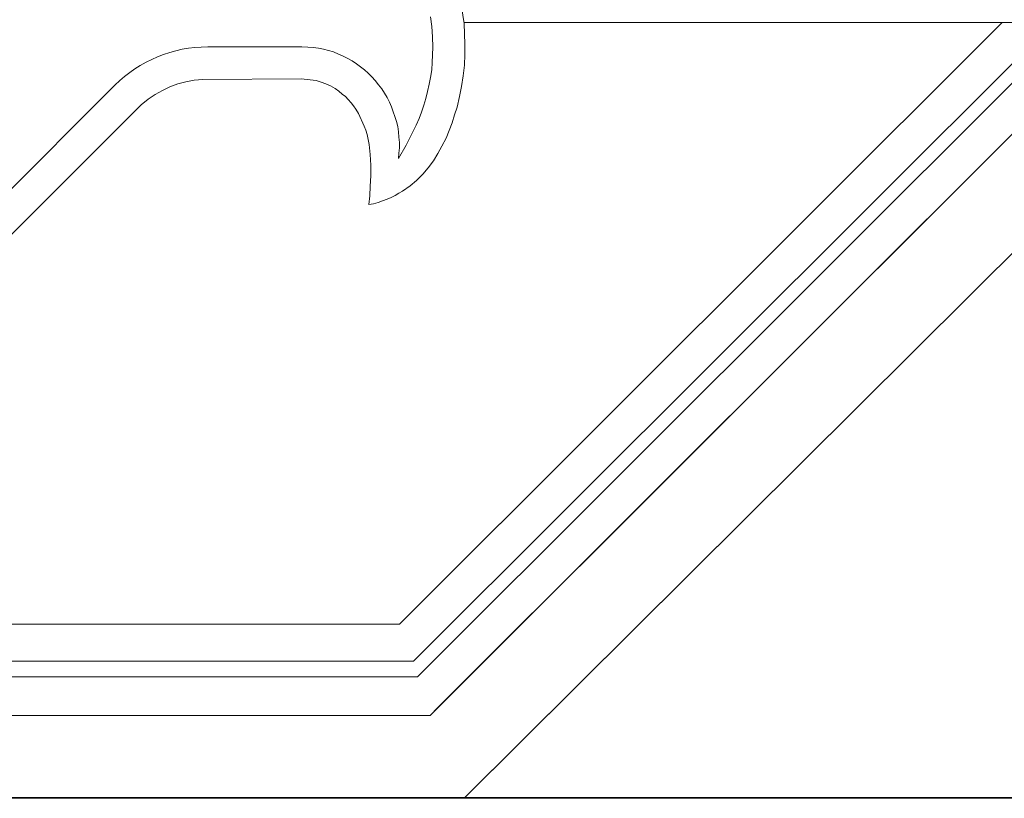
# Model space of a CAD drawing. Extents: x 64716 to 7565828, y -160732 to 5881792.
# Tile 135 of 160: x 292032 to 292921, y -44374 to -43670. Entities that reach past the tile are written whole.
import ezdxf

# ---------------------------------------------------------------- set-up
doc = ezdxf.new("R2010")
doc.units = 0
doc.header["$MEASUREMENT"] = 0
doc.layers.add('linii', color=7, linetype='Continuous', lineweight=15)

msp = doc.modelspace()

# ---------------------------------------------------------------- linework, layer by layer
at = {"layer": 'linii'}
for p, q in [((292429.58, -43653.05, 0), (292432.9, -43673.73, 0)), ((292429.58, -43653.05, 0), (292432.9, -43673.73, 0)), ((292429.58, -43653.05, 0), (292432.9, -43673.73, 0)), ((292429.58, -43653.05, 0), (292432.9, -43673.73, 0)), ((292402.61, -43667.82, 0), (292403.72, -43676.69, 0)), ((292402.61, -43667.82, 0), (292403.72, -43676.69, 0)), ((292402.61, -43667.82, 0), (292403.72, -43676.69, 0)), ((292402.61, -43667.82, 0), (292403.72, -43676.69, 0)), ((292918.65, -43673, 0), (292374.66, -44216.25, 0)), ((292918.65, -43673, 0), (292374.87, -44216.04, 0)), ((292964.78, -43673, 0), (292387.28, -44249.71, 0)), ((292964.78, -43673, 0), (292387.28, -44249.71, 0)), ((292390.9, -44264, 0), (292982.25, -43673, 0)), ((292390.9, -44264, 0), (292982.25, -43673, 0)), ((292402.22, -44298.77, 0), (293028.36, -43673, 0)), ((292403.72, -43676.69, 0), (292404.46, -43685.92, 0)), ((292403.72, -43676.69, 0), (292404.46, -43685.92, 0)), ((292403.72, -43676.69, 0), (292404.46, -43685.92, 0)), ((292403.72, -43676.69, 0), (292404.46, -43685.92, 0)), ((292405.94, -44295.05, 0), (293028.36, -43673, 0)), ((292405.94, -44295.05, 0), (293028.36, -43673, 0)), ((292405.94, -44295.05, 0), (293028.36, -43673, 0)), ((293283.19, -43673), (292432.78, -43673, 0)), ((292432.79, -43673.01, 0), (294202, -43673)), ((292432.9, -43673.73, 0), (292433.27, -43683.34, 0)), ((292432.9, -43673.73, 0), (292433.27, -43683.34, 0)), ((292432.9, -43673.73, 0), (292433.27, -43683.34, 0)), ((292432.9, -43673.73, 0), (292433.27, -43683.34, 0)), ((293136.13, -43673.82, 0), (292433.02, -44373.61, 0)), ((293136.13, -43673.82, 0), (292433.64, -44373, 0)), ((293136.13, -43673.82, 0), (292433.64, -44373, 0)), ((293136.13, -43673.82, 0), (292433.64, -44373, 0)), ((292404.46, -43685.92, 0), (292404.83, -43695.16, 0)), ((292404.46, -43685.92, 0), (292404.83, -43695.16, 0)), ((292404.46, -43685.92, 0), (292404.83, -43695.16, 0)), ((292404.46, -43685.92, 0), (292404.83, -43695.16, 0)), ((292433.27, -43683.34, 0), (292433.64, -43692.57, 0)), ((292433.27, -43683.34, 0), (292433.64, -43692.57, 0)), ((292433.27, -43683.34, 0), (292433.64, -43692.57, 0)), ((292433.27, -43683.34, 0), (292433.64, -43692.57, 0)), ((292172.85, -43698.48, 0), (292167.31, -43699.96, 0)), ((292172.85, -43698.48, 0), (292167.31, -43699.96, 0)), ((292172.85, -43698.48, 0), (292167.31, -43699.96, 0)), ((292172.85, -43698.48, 0), (292167.31, -43699.96, 0)), ((292178.39, -43697.01, 0), (292172.85, -43698.48, 0)), ((292178.39, -43697.01, 0), (292172.85, -43698.48, 0)), ((292178.39, -43697.01, 0), (292172.85, -43698.48, 0)), ((292178.39, -43697.01, 0), (292172.85, -43698.48, 0)), ((292184.3, -43696.27, 0), (292178.39, -43697.01, 0)), ((292184.3, -43696.27, 0), (292178.39, -43697.01, 0)), ((292184.3, -43696.27, 0), (292178.39, -43697.01, 0)), ((292184.3, -43696.27, 0), (292178.39, -43697.01, 0)), ((292189.84, -43695.53, 0), (292184.3, -43696.27, 0)), ((292189.84, -43695.53, 0), (292184.3, -43696.27, 0)), ((292189.84, -43695.53, 0), (292184.3, -43696.27, 0)), ((292189.84, -43695.53, 0), (292184.3, -43696.27, 0)), ((292195.75, -43695.16, 0), (292189.84, -43695.53, 0)), ((292195.75, -43695.16, 0), (292189.84, -43695.53, 0)), ((292195.75, -43695.16, 0), (292189.84, -43695.53, 0)), ((292195.75, -43695.16, 0), (292189.84, -43695.53, 0)), ((292201.66, -43694.79, 0), (292195.75, -43695.16, 0)), ((292201.66, -43694.79, 0), (292195.75, -43695.16, 0)), ((292201.66, -43694.79, 0), (292195.75, -43695.16, 0)), ((292201.66, -43694.79, 0), (292195.75, -43695.16, 0)), ((292213.85, -43694.79, 0), (292201.66, -43694.79, 0)), ((292213.85, -43694.79, 0), (292201.66, -43694.79, 0)), ((292213.85, -43694.79, 0), (292201.66, -43694.79, 0)), ((292213.85, -43694.79, 0), (292201.66, -43694.79, 0)), ((292227.52, -43694.79, 0), (292213.85, -43694.79, 0)), ((292227.52, -43694.79, 0), (292213.85, -43694.79, 0)), ((292227.52, -43694.79, 0), (292213.85, -43694.79, 0)), ((292227.52, -43694.79, 0), (292213.85, -43694.79, 0)), ((292241.56, -43694.79, 0), (292227.52, -43694.79, 0)), ((292241.56, -43694.79, 0), (292227.52, -43694.79, 0)), ((292241.56, -43694.79, 0), (292227.52, -43694.79, 0)), ((292241.56, -43694.79, 0), (292227.52, -43694.79, 0)), ((292255.59, -43694.79, 0), (292241.56, -43694.79, 0)), ((292255.59, -43694.79, 0), (292241.56, -43694.79, 0)), ((292255.59, -43694.79, 0), (292241.56, -43694.79, 0)), ((292255.59, -43694.79, 0), (292241.56, -43694.79, 0)), ((292267.78, -43694.79, 0), (292255.59, -43694.79, 0)), ((292267.78, -43694.79, 0), (292255.59, -43694.79, 0)), ((292267.78, -43694.79, 0), (292255.59, -43694.79, 0)), ((292267.78, -43694.79, 0), (292255.59, -43694.79, 0)), ((292277.76, -43694.79, 0), (292267.78, -43694.79, 0)), ((292277.76, -43694.79, 0), (292267.78, -43694.79, 0)), ((292277.76, -43694.79, 0), (292267.78, -43694.79, 0)), ((292277.76, -43694.79, 0), (292267.78, -43694.79, 0)), ((292284.41, -43694.79, 0), (292277.76, -43694.79, 0)), ((292284.41, -43694.79, 0), (292277.76, -43694.79, 0)), ((292284.41, -43694.79, 0), (292277.76, -43694.79, 0)), ((292284.41, -43694.79, 0), (292277.76, -43694.79, 0)), ((292286.62, -43694.79, 0), (292284.41, -43694.79, 0)), ((292286.62, -43694.79, 0), (292284.41, -43694.79, 0)), ((292286.62, -43694.79, 0), (292284.41, -43694.79, 0)), ((292286.62, -43694.79, 0), (292284.41, -43694.79, 0)), ((292291.79, -43695.16, 0), (292286.62, -43694.79, 0)), ((292291.79, -43695.16, 0), (292286.62, -43694.79, 0)), ((292291.79, -43695.16, 0), (292286.62, -43694.79, 0)), ((292291.79, -43695.16, 0), (292286.62, -43694.79, 0)), ((292296.6, -43695.53, 0), (292291.79, -43695.16, 0)), ((292296.6, -43695.53, 0), (292291.79, -43695.16, 0)), ((292296.6, -43695.53, 0), (292291.79, -43695.16, 0)), ((292296.6, -43695.53, 0), (292291.79, -43695.16, 0)), ((292301.4, -43696.27, 0), (292296.6, -43695.53, 0)), ((292301.4, -43696.27, 0), (292296.6, -43695.53, 0)), ((292301.4, -43696.27, 0), (292296.6, -43695.53, 0)), ((292301.4, -43696.27, 0), (292296.6, -43695.53, 0)), ((292306.2, -43697.01, 0), (292301.4, -43696.27, 0)), ((292306.2, -43697.01, 0), (292301.4, -43696.27, 0)), ((292306.2, -43697.01, 0), (292301.4, -43696.27, 0)), ((292306.2, -43697.01, 0), (292301.4, -43696.27, 0)), ((292310.63, -43698.11, 0), (292306.2, -43697.01, 0)), ((292310.63, -43698.11, 0), (292306.2, -43697.01, 0)), ((292310.63, -43698.11, 0), (292306.2, -43697.01, 0)), ((292310.63, -43698.11, 0), (292306.2, -43697.01, 0)), ((292315.07, -43699.59, 0), (292310.63, -43698.11, 0)), ((292315.07, -43699.59, 0), (292310.63, -43698.11, 0)), ((292315.07, -43699.59, 0), (292310.63, -43698.11, 0)), ((292315.07, -43699.59, 0), (292310.63, -43698.11, 0)), ((292404.83, -43695.16, 0), (292404.46, -43702.18, 0)), ((292404.83, -43695.16, 0), (292404.46, -43702.18, 0)), ((292404.83, -43695.16, 0), (292404.46, -43702.18, 0)), ((292404.83, -43695.16, 0), (292404.46, -43702.18, 0)), ((292433.64, -43692.57, 0), (292433.64, -43701.81, 0)), ((292433.64, -43692.57, 0), (292433.64, -43701.81, 0)), ((292433.64, -43692.57, 0), (292433.64, -43701.81, 0)), ((292433.64, -43692.57, 0), (292433.64, -43701.81, 0)), ((292151.06, -43706.24, 0), (292145.88, -43708.83, 0)), ((292151.06, -43706.24, 0), (292145.88, -43708.83, 0)), ((292151.06, -43706.24, 0), (292145.88, -43708.83, 0)), ((292151.06, -43706.24, 0), (292145.88, -43708.83, 0)), ((292156.23, -43704.02, 0), (292151.06, -43706.24, 0)), ((292156.23, -43704.02, 0), (292151.06, -43706.24, 0)), ((292156.23, -43704.02, 0), (292151.06, -43706.24, 0)), ((292156.23, -43704.02, 0), (292151.06, -43706.24, 0)), ((292161.77, -43701.81, 0), (292156.23, -43704.02, 0)), ((292161.77, -43701.81, 0), (292156.23, -43704.02, 0)), ((292161.77, -43701.81, 0), (292156.23, -43704.02, 0)), ((292161.77, -43701.81, 0), (292156.23, -43704.02, 0)), ((292167.31, -43699.96, 0), (292161.77, -43701.81, 0)), ((292167.31, -43699.96, 0), (292161.77, -43701.81, 0)), ((292167.31, -43699.96, 0), (292161.77, -43701.81, 0)), ((292167.31, -43699.96, 0), (292161.77, -43701.81, 0)), ((292319.5, -43701.44, 0), (292315.07, -43699.59, 0)), ((292319.5, -43701.44, 0), (292315.07, -43699.59, 0)), ((292319.5, -43701.44, 0), (292315.07, -43699.59, 0)), ((292319.5, -43701.44, 0), (292315.07, -43699.59, 0)), ((292323.93, -43703.29, 0), (292319.5, -43701.44, 0)), ((292323.93, -43703.29, 0), (292319.5, -43701.44, 0)), ((292323.93, -43703.29, 0), (292319.5, -43701.44, 0)), ((292323.93, -43703.29, 0), (292319.5, -43701.44, 0)), ((292327.99, -43705.5, 0), (292323.93, -43703.29, 0)), ((292327.99, -43705.5, 0), (292323.93, -43703.29, 0)), ((292327.99, -43705.5, 0), (292323.93, -43703.29, 0)), ((292327.99, -43705.5, 0), (292323.93, -43703.29, 0)), ((292332.06, -43707.72, 0), (292327.99, -43705.5, 0)), ((292332.06, -43707.72, 0), (292327.99, -43705.5, 0)), ((292332.06, -43707.72, 0), (292327.99, -43705.5, 0)), ((292332.06, -43707.72, 0), (292327.99, -43705.5, 0)), ((292335.75, -43710.3, 0), (292332.06, -43707.72, 0)), ((292335.75, -43710.3, 0), (292332.06, -43707.72, 0)), ((292335.75, -43710.3, 0), (292332.06, -43707.72, 0)), ((292335.75, -43710.3, 0), (292332.06, -43707.72, 0)), ((292404.46, -43702.18, 0), (292404.09, -43709.2, 0)), ((292404.46, -43702.18, 0), (292404.09, -43709.2, 0)), ((292404.46, -43702.18, 0), (292404.09, -43709.2, 0)), ((292404.46, -43702.18, 0), (292404.09, -43709.2, 0)), ((292433.64, -43701.81, 0), (292433.27, -43711.41, 0)), ((292433.64, -43701.81, 0), (292433.27, -43711.41, 0)), ((292433.64, -43701.81, 0), (292433.27, -43711.41, 0)), ((292433.64, -43701.81, 0), (292433.27, -43711.41, 0)), ((292135.91, -43714.74, 0), (292131.11, -43718.06, 0)), ((292135.91, -43714.74, 0), (292131.11, -43718.06, 0)), ((292135.91, -43714.74, 0), (292131.11, -43718.06, 0)), ((292135.91, -43714.74, 0), (292131.11, -43718.06, 0)), ((292140.71, -43711.78, 0), (292135.91, -43714.74, 0)), ((292140.71, -43711.78, 0), (292135.91, -43714.74, 0)), ((292140.71, -43711.78, 0), (292135.91, -43714.74, 0)), ((292140.71, -43711.78, 0), (292135.91, -43714.74, 0)), ((292145.88, -43708.83, 0), (292140.71, -43711.78, 0)), ((292145.88, -43708.83, 0), (292140.71, -43711.78, 0)), ((292145.88, -43708.83, 0), (292140.71, -43711.78, 0)), ((292145.88, -43708.83, 0), (292140.71, -43711.78, 0)), ((292339.45, -43712.89, 0), (292335.75, -43710.3, 0)), ((292339.45, -43712.89, 0), (292335.75, -43710.3, 0)), ((292339.45, -43712.89, 0), (292335.75, -43710.3, 0)), ((292339.45, -43712.89, 0), (292335.75, -43710.3, 0)), ((292343.14, -43715.84, 0), (292339.45, -43712.89, 0)), ((292343.14, -43715.84, 0), (292339.45, -43712.89, 0)), ((292343.14, -43715.84, 0), (292339.45, -43712.89, 0)), ((292343.14, -43715.84, 0), (292339.45, -43712.89, 0)), ((292346.46, -43718.8, 0), (292343.14, -43715.84, 0)), ((292346.46, -43718.8, 0), (292343.14, -43715.84, 0)), ((292346.46, -43718.8, 0), (292343.14, -43715.84, 0)), ((292346.46, -43718.8, 0), (292343.14, -43715.84, 0)), ((292403.72, -43715.84, 0), (292402.61, -43722.49, 0)), ((292403.72, -43715.84, 0), (292402.61, -43722.49, 0)), ((292403.72, -43715.84, 0), (292402.61, -43722.49, 0)), ((292403.72, -43715.84, 0), (292402.61, -43722.49, 0)), ((292404.09, -43709.2, 0), (292403.72, -43715.84, 0)), ((292404.09, -43709.2, 0), (292403.72, -43715.84, 0)), ((292404.09, -43709.2, 0), (292403.72, -43715.84, 0)), ((292404.09, -43709.2, 0), (292403.72, -43715.84, 0)), ((292433.27, -43711.41, 0), (292432.16, -43721.02, 0)), ((292433.27, -43711.41, 0), (292432.16, -43721.02, 0)), ((292433.27, -43711.41, 0), (292432.16, -43721.02, 0)), ((292433.27, -43711.41, 0), (292432.16, -43721.02, 0)), ((292122.24, -43725.45, 0), (292117.81, -43729.51, 0)), ((292122.24, -43725.45, 0), (292117.81, -43729.51, 0)), ((292122.24, -43725.45, 0), (292117.81, -43729.51, 0)), ((292122.24, -43725.45, 0), (292117.81, -43729.51, 0)), ((292126.31, -43721.75, 0), (292122.24, -43725.45, 0)), ((292126.31, -43721.75, 0), (292122.24, -43725.45, 0)), ((292126.31, -43721.75, 0), (292122.24, -43725.45, 0)), ((292126.31, -43721.75, 0), (292122.24, -43725.45, 0)), ((292131.11, -43718.06, 0), (292126.31, -43721.75, 0)), ((292131.11, -43718.06, 0), (292126.31, -43721.75, 0)), ((292131.11, -43718.06, 0), (292126.31, -43721.75, 0)), ((292131.11, -43718.06, 0), (292126.31, -43721.75, 0)), ((292189.47, -43725.08, 0), (292181.71, -43726.56, 0)), ((292189.47, -43725.08, 0), (292181.71, -43726.56, 0)), ((292189.47, -43725.08, 0), (292181.71, -43726.56, 0)), ((292189.47, -43725.08, 0), (292181.71, -43726.56, 0)), ((292197.23, -43724.34, 0), (292189.47, -43725.08, 0)), ((292197.23, -43724.34, 0), (292189.47, -43725.08, 0)), ((292197.23, -43724.34, 0), (292189.47, -43725.08, 0)), ((292197.23, -43724.34, 0), (292189.47, -43725.08, 0)), ((292285.88, -43723.97, 0), (292197.23, -43724.34, 0)), ((292285.88, -43723.97, 0), (292197.23, -43724.34, 0)), ((292285.88, -43723.97, 0), (292197.23, -43724.34, 0)), ((292285.88, -43723.97, 0), (292197.23, -43724.34, 0)), ((292299.55, -43725.45, 0), (292285.88, -43723.97, 0)), ((292299.55, -43725.45, 0), (292285.88, -43723.97, 0)), ((292299.55, -43725.45, 0), (292285.88, -43723.97, 0)), ((292299.55, -43725.45, 0), (292285.88, -43723.97, 0)), ((292303.98, -43726.93, 0), (292299.55, -43725.45, 0)), ((292303.98, -43726.93, 0), (292299.55, -43725.45, 0)), ((292303.98, -43726.93, 0), (292299.55, -43725.45, 0)), ((292303.98, -43726.93, 0), (292299.55, -43725.45, 0)), ((292349.79, -43722.12, 0), (292346.46, -43718.8, 0)), ((292349.79, -43722.12, 0), (292346.46, -43718.8, 0)), ((292349.79, -43722.12, 0), (292346.46, -43718.8, 0)), ((292349.79, -43722.12, 0), (292346.46, -43718.8, 0)), ((292352.74, -43725.45, 0), (292349.79, -43722.12, 0)), ((292352.74, -43725.45, 0), (292349.79, -43722.12, 0)), ((292352.74, -43725.45, 0), (292349.79, -43722.12, 0)), ((292352.74, -43725.45, 0), (292349.79, -43722.12, 0)), ((292355.7, -43729.14, 0), (292352.74, -43725.45, 0)), ((292355.7, -43729.14, 0), (292352.74, -43725.45, 0)), ((292355.7, -43729.14, 0), (292352.74, -43725.45, 0)), ((292355.7, -43729.14, 0), (292352.74, -43725.45, 0)), ((292402.61, -43722.49, 0), (292401.5, -43728.77, 0)), ((292402.61, -43722.49, 0), (292401.5, -43728.77, 0)), ((292402.61, -43722.49, 0), (292401.5, -43728.77, 0)), ((292402.61, -43722.49, 0), (292401.5, -43728.77, 0)), ((292432.16, -43721.02, 0), (292430.69, -43730.62, 0)), ((292432.16, -43721.02, 0), (292430.69, -43730.62, 0)), ((292432.16, -43721.02, 0), (292430.69, -43730.62, 0)), ((292432.16, -43721.02, 0), (292430.69, -43730.62, 0)), ((292117.81, -43729.51, 0), (291714.43, -44132.89, 0)), ((292117.81, -43729.51, 0), (291714.43, -44132.89, 0)), ((292117.81, -43729.51, 0), (291714.43, -44132.89, 0)), ((292117.81, -43729.51, 0), (291714.43, -44132.89, 0)), ((292160.66, -43734.31, 0), (292154.01, -43738.01, 0)), ((292160.66, -43734.31, 0), (292154.01, -43738.01, 0)), ((292160.66, -43734.31, 0), (292154.01, -43738.01, 0)), ((292160.66, -43734.31, 0), (292154.01, -43738.01, 0)), ((292167.31, -43730.99, 0), (292160.66, -43734.31, 0)), ((292167.31, -43730.99, 0), (292160.66, -43734.31, 0)), ((292167.31, -43730.99, 0), (292160.66, -43734.31, 0)), ((292167.31, -43730.99, 0), (292160.66, -43734.31, 0)), ((292174.7, -43728.4, 0), (292167.31, -43730.99, 0)), ((292174.7, -43728.4, 0), (292167.31, -43730.99, 0)), ((292174.7, -43728.4, 0), (292167.31, -43730.99, 0)), ((292174.7, -43728.4, 0), (292167.31, -43730.99, 0)), ((292181.71, -43726.56, 0), (292174.7, -43728.4, 0)), ((292181.71, -43726.56, 0), (292174.7, -43728.4, 0)), ((292181.71, -43726.56, 0), (292174.7, -43728.4, 0)), ((292181.71, -43726.56, 0), (292174.7, -43728.4, 0)), ((292308.05, -43728.4, 0), (292303.98, -43726.93, 0)), ((292308.05, -43728.4, 0), (292303.98, -43726.93, 0)), ((292308.05, -43728.4, 0), (292303.98, -43726.93, 0)), ((292308.05, -43728.4, 0), (292303.98, -43726.93, 0)), ((292312.48, -43730.25, 0), (292308.05, -43728.4, 0)), ((292312.48, -43730.25, 0), (292308.05, -43728.4, 0)), ((292312.48, -43730.25, 0), (292308.05, -43728.4, 0)), ((292312.48, -43730.25, 0), (292308.05, -43728.4, 0)), ((292316.54, -43732.47, 0), (292312.48, -43730.25, 0)), ((292316.54, -43732.47, 0), (292312.48, -43730.25, 0)), ((292316.54, -43732.47, 0), (292312.48, -43730.25, 0)), ((292316.54, -43732.47, 0), (292312.48, -43730.25, 0)), ((292319.87, -43735.05, 0), (292316.54, -43732.47, 0)), ((292319.87, -43735.05, 0), (292316.54, -43732.47, 0)), ((292319.87, -43735.05, 0), (292316.54, -43732.47, 0)), ((292319.87, -43735.05, 0), (292316.54, -43732.47, 0)), ((292358.65, -43732.84, 0), (292355.7, -43729.14, 0)), ((292358.65, -43732.84, 0), (292355.7, -43729.14, 0)), ((292358.65, -43732.84, 0), (292355.7, -43729.14, 0)), ((292358.65, -43732.84, 0), (292355.7, -43729.14, 0)), ((292361.24, -43736.9, 0), (292358.65, -43732.84, 0)), ((292361.24, -43736.9, 0), (292358.65, -43732.84, 0)), ((292361.24, -43736.9, 0), (292358.65, -43732.84, 0)), ((292361.24, -43736.9, 0), (292358.65, -43732.84, 0)), ((292401.5, -43728.77, 0), (292400.03, -43735.42, 0)), ((292401.5, -43728.77, 0), (292400.03, -43735.42, 0)), ((292401.5, -43728.77, 0), (292400.03, -43735.42, 0)), ((292401.5, -43728.77, 0), (292400.03, -43735.42, 0)), ((292430.69, -43730.62, 0), (292428.84, -43739.86, 0)), ((292430.69, -43730.62, 0), (292428.84, -43739.86, 0)), ((292430.69, -43730.62, 0), (292428.84, -43739.86, 0)), ((292430.69, -43730.62, 0), (292428.84, -43739.86, 0)), ((292147.73, -43742.07, 0), (292141.45, -43747.24, 0)), ((292147.73, -43742.07, 0), (292141.45, -43747.24, 0)), ((292147.73, -43742.07, 0), (292141.45, -43747.24, 0)), ((292147.73, -43742.07, 0), (292141.45, -43747.24, 0)), ((292154.01, -43738.01, 0), (292147.73, -43742.07, 0)), ((292154.01, -43738.01, 0), (292147.73, -43742.07, 0)), ((292154.01, -43738.01, 0), (292147.73, -43742.07, 0)), ((292154.01, -43738.01, 0), (292147.73, -43742.07, 0)), ((292322.82, -43737.64, 0), (292319.87, -43735.05, 0)), ((292322.82, -43737.64, 0), (292319.87, -43735.05, 0)), ((292322.82, -43737.64, 0), (292319.87, -43735.05, 0)), ((292322.82, -43737.64, 0), (292319.87, -43735.05, 0)), ((292325.78, -43739.86, 0), (292322.82, -43737.64, 0)), ((292325.78, -43739.86, 0), (292322.82, -43737.64, 0)), ((292325.78, -43739.86, 0), (292322.82, -43737.64, 0)), ((292325.78, -43739.86, 0), (292322.82, -43737.64, 0)), ((292328.36, -43742.44, 0), (292325.78, -43739.86, 0)), ((292328.36, -43742.44, 0), (292325.78, -43739.86, 0)), ((292328.36, -43742.44, 0), (292325.78, -43739.86, 0)), ((292328.36, -43742.44, 0), (292325.78, -43739.86, 0)), ((292330.95, -43745.4, 0), (292328.36, -43742.44, 0)), ((292330.95, -43745.4, 0), (292328.36, -43742.44, 0)), ((292330.95, -43745.4, 0), (292328.36, -43742.44, 0)), ((292330.95, -43745.4, 0), (292328.36, -43742.44, 0)), ((292363.46, -43740.59, 0), (292361.24, -43736.9, 0)), ((292363.46, -43740.59, 0), (292361.24, -43736.9, 0)), ((292363.46, -43740.59, 0), (292361.24, -43736.9, 0)), ((292363.46, -43740.59, 0), (292361.24, -43736.9, 0)), ((292365.67, -43745.03, 0), (292363.46, -43740.59, 0)), ((292365.67, -43745.03, 0), (292363.46, -43740.59, 0)), ((292365.67, -43745.03, 0), (292363.46, -43740.59, 0)), ((292365.67, -43745.03, 0), (292363.46, -43740.59, 0)), ((292398.55, -43741.7, 0), (292396.7, -43747.61, 0)), ((292398.55, -43741.7, 0), (292396.7, -43747.61, 0)), ((292398.55, -43741.7, 0), (292396.7, -43747.61, 0)), ((292398.55, -43741.7, 0), (292396.7, -43747.61, 0)), ((292400.03, -43735.42, 0), (292398.55, -43741.7, 0)), ((292400.03, -43735.42, 0), (292398.55, -43741.7, 0)), ((292400.03, -43735.42, 0), (292398.55, -43741.7, 0)), ((292400.03, -43735.42, 0), (292398.55, -43741.7, 0)), ((292428.84, -43739.86, 0), (292426.62, -43749.46, 0)), ((292428.84, -43739.86, 0), (292426.62, -43749.46, 0)), ((292428.84, -43739.86, 0), (292426.62, -43749.46, 0)), ((292428.84, -43739.86, 0), (292426.62, -43749.46, 0)), ((292141.45, -43747.24, 0), (291714.06, -44174.63, 0)), ((292141.45, -43747.24, 0), (291714.06, -44174.63, 0)), ((292141.45, -43747.24, 0), (291714.06, -44174.63, 0)), ((292141.45, -43747.24, 0), (291714.06, -44174.63, 0)), ((292333.17, -43748.35, 0), (292330.95, -43745.4, 0)), ((292333.17, -43748.35, 0), (292330.95, -43745.4, 0)), ((292333.17, -43748.35, 0), (292330.95, -43745.4, 0)), ((292333.17, -43748.35, 0), (292330.95, -43745.4, 0)), ((292335.38, -43751.31, 0), (292333.17, -43748.35, 0)), ((292335.38, -43751.31, 0), (292333.17, -43748.35, 0)), ((292335.38, -43751.31, 0), (292333.17, -43748.35, 0)), ((292335.38, -43751.31, 0), (292333.17, -43748.35, 0)), ((292337.6, -43755, 0), (292335.38, -43751.31, 0)), ((292337.6, -43755, 0), (292335.38, -43751.31, 0)), ((292337.6, -43755, 0), (292335.38, -43751.31, 0)), ((292337.6, -43755, 0), (292335.38, -43751.31, 0)), ((292367.52, -43749.09, 0), (292365.67, -43745.03, 0)), ((292367.52, -43749.09, 0), (292365.67, -43745.03, 0)), ((292367.52, -43749.09, 0), (292365.67, -43745.03, 0)), ((292367.52, -43749.09, 0), (292365.67, -43745.03, 0)), ((292369, -43753.52, 0), (292367.52, -43749.09, 0)), ((292369, -43753.52, 0), (292367.52, -43749.09, 0)), ((292369, -43753.52, 0), (292367.52, -43749.09, 0)), ((292369, -43753.52, 0), (292367.52, -43749.09, 0)), ((292396.7, -43747.61, 0), (292394.49, -43753.89, 0)), ((292396.7, -43747.61, 0), (292394.49, -43753.89, 0)), ((292396.7, -43747.61, 0), (292394.49, -43753.89, 0)), ((292396.7, -43747.61, 0), (292394.49, -43753.89, 0)), ((292426.62, -43749.46, 0), (292424.41, -43756.48, 0)), ((292426.62, -43749.46, 0), (292424.41, -43756.48, 0)), ((292426.62, -43749.46, 0), (292424.41, -43756.48, 0)), ((292426.62, -43749.46, 0), (292424.41, -43756.48, 0)), ((292342.77, -43766.45, 0), (292337.6, -43755, 0)), ((292342.77, -43766.45, 0), (292337.6, -43755, 0)), ((292342.77, -43766.45, 0), (292337.6, -43755, 0)), ((292342.77, -43766.45, 0), (292337.6, -43755, 0)), ((292370.47, -43757.96, 0), (292369, -43753.52, 0)), ((292370.47, -43757.96, 0), (292369, -43753.52, 0)), ((292370.47, -43757.96, 0), (292369, -43753.52, 0)), ((292370.47, -43757.96, 0), (292369, -43753.52, 0)), ((292371.95, -43762.39, 0), (292370.47, -43757.96, 0)), ((292371.95, -43762.39, 0), (292370.47, -43757.96, 0)), ((292371.95, -43762.39, 0), (292370.47, -43757.96, 0)), ((292371.95, -43762.39, 0), (292370.47, -43757.96, 0)), ((292392.27, -43759.8, 0), (292389.68, -43765.71, 0)), ((292392.27, -43759.8, 0), (292389.68, -43765.71, 0)), ((292392.27, -43759.8, 0), (292389.68, -43765.71, 0)), ((292392.27, -43759.8, 0), (292389.68, -43765.71, 0)), ((292394.49, -43753.89, 0), (292392.27, -43759.8, 0)), ((292394.49, -43753.89, 0), (292392.27, -43759.8, 0)), ((292394.49, -43753.89, 0), (292392.27, -43759.8, 0)), ((292394.49, -43753.89, 0), (292392.27, -43759.8, 0)), ((292424.41, -43756.48, 0), (292422.19, -43763.5, 0)), ((292424.41, -43756.48, 0), (292422.19, -43763.5, 0)), ((292424.41, -43756.48, 0), (292422.19, -43763.5, 0)), ((292424.41, -43756.48, 0), (292422.19, -43763.5, 0)), ((292344.25, -43770.15, 0), (292342.77, -43766.45, 0)), ((292344.25, -43770.15, 0), (292342.77, -43766.45, 0)), ((292344.25, -43770.15, 0), (292342.77, -43766.45, 0)), ((292344.25, -43770.15, 0), (292342.77, -43766.45, 0)), ((292373.06, -43766.82, 0), (292371.95, -43762.39, 0)), ((292373.06, -43766.82, 0), (292371.95, -43762.39, 0)), ((292373.06, -43766.82, 0), (292371.95, -43762.39, 0)), ((292373.06, -43766.82, 0), (292371.95, -43762.39, 0)), ((292373.8, -43771.62, 0), (292373.06, -43766.82, 0)), ((292373.8, -43771.62, 0), (292373.06, -43766.82, 0)), ((292373.8, -43771.62, 0), (292373.06, -43766.82, 0)), ((292373.8, -43771.62, 0), (292373.06, -43766.82, 0)), ((292389.68, -43765.71, 0), (292386.73, -43771.62, 0)), ((292389.68, -43765.71, 0), (292386.73, -43771.62, 0)), ((292389.68, -43765.71, 0), (292386.73, -43771.62, 0)), ((292389.68, -43765.71, 0), (292386.73, -43771.62, 0)), ((292422.19, -43763.5, 0), (292419.6, -43770.51, 0)), ((292422.19, -43763.5, 0), (292419.6, -43770.51, 0)), ((292422.19, -43763.5, 0), (292419.6, -43770.51, 0)), ((292422.19, -43763.5, 0), (292419.6, -43770.51, 0)), ((292345.36, -43774.21, 0), (292344.25, -43770.15, 0)), ((292345.36, -43774.21, 0), (292344.25, -43770.15, 0)), ((292345.36, -43774.21, 0), (292344.25, -43770.15, 0)), ((292345.36, -43774.21, 0), (292344.25, -43770.15, 0)), ((292346.46, -43778.64, 0), (292345.36, -43774.21, 0)), ((292346.46, -43778.64, 0), (292345.36, -43774.21, 0)), ((292346.46, -43778.64, 0), (292345.36, -43774.21, 0)), ((292346.46, -43778.64, 0), (292345.36, -43774.21, 0)), ((292347.2, -43783.07, 0), (292346.46, -43778.64, 0)), ((292347.2, -43783.07, 0), (292346.46, -43778.64, 0)), ((292347.2, -43783.07, 0), (292346.46, -43778.64, 0)), ((292347.2, -43783.07, 0), (292346.46, -43778.64, 0)), ((292374.17, -43776.43, 0), (292373.8, -43771.62, 0)), ((292374.17, -43776.43, 0), (292373.8, -43771.62, 0)), ((292374.17, -43776.43, 0), (292373.8, -43771.62, 0)), ((292374.17, -43776.43, 0), (292373.8, -43771.62, 0)), ((292374.54, -43781.23, 0), (292374.17, -43776.43, 0)), ((292374.54, -43781.23, 0), (292374.17, -43776.43, 0)), ((292374.54, -43781.23, 0), (292374.17, -43776.43, 0)), ((292374.54, -43781.23, 0), (292374.17, -43776.43, 0)), ((292386.73, -43771.62, 0), (292380.82, -43783.81, 0)), ((292386.73, -43771.62, 0), (292380.82, -43783.81, 0)), ((292386.73, -43771.62, 0), (292380.82, -43783.81, 0)), ((292386.73, -43771.62, 0), (292380.82, -43783.81, 0)), ((292416.65, -43777.53, 0), (292412.95, -43784.55, 0)), ((292416.65, -43777.53, 0), (292412.95, -43784.55, 0)), ((292416.65, -43777.53, 0), (292412.95, -43784.55, 0)), ((292416.65, -43777.53, 0), (292412.95, -43784.55, 0)), ((292419.6, -43770.51, 0), (292416.65, -43777.53, 0)), ((292419.6, -43770.51, 0), (292416.65, -43777.53, 0)), ((292419.6, -43770.51, 0), (292416.65, -43777.53, 0)), ((292419.6, -43770.51, 0), (292416.65, -43777.53, 0)), ((292348.31, -43792.31, 0), (292347.2, -43783.07, 0)), ((292348.31, -43792.31, 0), (292347.2, -43783.07, 0)), ((292348.31, -43792.31, 0), (292347.2, -43783.07, 0)), ((292348.31, -43792.31, 0), (292347.2, -43783.07, 0)), ((292380.82, -43783.81, 0), (292373.8, -43795.63, 0)), ((292380.82, -43783.81, 0), (292373.8, -43795.63, 0)), ((292380.82, -43783.81, 0), (292373.8, -43795.63, 0)), ((292380.82, -43783.81, 0), (292373.8, -43795.63, 0)), ((292374.17, -43790.83, 0), (292374.54, -43786.03, 0)), ((292374.17, -43790.83, 0), (292374.54, -43786.03, 0)), ((292374.17, -43790.83, 0), (292374.54, -43786.03, 0)), ((292374.17, -43790.83, 0), (292374.54, -43786.03, 0)), ((292374.54, -43786.03, 0), (292374.54, -43781.23, 0)), ((292374.54, -43786.03, 0), (292374.54, -43781.23, 0)), ((292374.54, -43786.03, 0), (292374.54, -43781.23, 0)), ((292374.54, -43786.03, 0), (292374.54, -43781.23, 0)), ((292412.95, -43784.55, 0), (292409.26, -43791.2, 0)), ((292412.95, -43784.55, 0), (292409.26, -43791.2, 0)), ((292412.95, -43784.55, 0), (292409.26, -43791.2, 0)), ((292412.95, -43784.55, 0), (292409.26, -43791.2, 0)), ((292348.68, -43801.91, 0), (292348.31, -43792.31, 0)), ((292348.68, -43801.91, 0), (292348.31, -43792.31, 0)), ((292348.68, -43801.91, 0), (292348.31, -43792.31, 0)), ((292348.68, -43801.91, 0), (292348.31, -43792.31, 0)), ((292373.8, -43795.63, 0), (292374.17, -43790.83, 0)), ((292373.8, -43795.63, 0), (292374.17, -43790.83, 0)), ((292373.8, -43795.63, 0), (292374.17, -43790.83, 0)), ((292373.8, -43795.63, 0), (292374.17, -43790.83, 0)), ((292409.26, -43791.2, 0), (292405.2, -43797.85, 0)), ((292409.26, -43791.2, 0), (292405.2, -43797.85, 0)), ((292409.26, -43791.2, 0), (292405.2, -43797.85, 0)), ((292409.26, -43791.2, 0), (292405.2, -43797.85, 0)), ((292348.68, -43811.52, 0), (292348.68, -43801.91, 0)), ((292348.68, -43811.52, 0), (292348.68, -43801.91, 0)), ((292348.68, -43811.52, 0), (292348.68, -43801.91, 0)), ((292348.68, -43811.52, 0), (292348.68, -43801.91, 0)), ((292400.4, -43804.13, 0), (292395.59, -43810.04, 0)), ((292400.4, -43804.13, 0), (292395.59, -43810.04, 0)), ((292400.4, -43804.13, 0), (292395.59, -43810.04, 0)), ((292400.4, -43804.13, 0), (292395.59, -43810.04, 0)), ((292405.2, -43797.85, 0), (292400.4, -43804.13, 0)), ((292405.2, -43797.85, 0), (292400.4, -43804.13, 0)), ((292405.2, -43797.85, 0), (292400.4, -43804.13, 0)), ((292405.2, -43797.85, 0), (292400.4, -43804.13, 0)), ((292348.31, -43820.75, 0), (292348.68, -43811.52, 0)), ((292348.31, -43820.75, 0), (292348.68, -43811.52, 0)), ((292348.31, -43820.75, 0), (292348.68, -43811.52, 0)), ((292348.31, -43820.75, 0), (292348.68, -43811.52, 0)), ((292395.59, -43810.04, 0), (292390.05, -43815.58, 0)), ((292395.59, -43810.04, 0), (292390.05, -43815.58, 0)), ((292395.59, -43810.04, 0), (292390.05, -43815.58, 0)), ((292395.59, -43810.04, 0), (292390.05, -43815.58, 0)), ((292347.94, -43829.62, 0), (292348.31, -43820.75, 0)), ((292347.94, -43829.62, 0), (292348.31, -43820.75, 0)), ((292347.94, -43829.62, 0), (292348.31, -43820.75, 0)), ((292347.94, -43829.62, 0), (292348.31, -43820.75, 0)), ((292384.14, -43820.38, 0), (292377.49, -43825.18, 0)), ((292384.14, -43820.38, 0), (292377.49, -43825.18, 0)), ((292384.14, -43820.38, 0), (292377.49, -43825.18, 0)), ((292384.14, -43820.38, 0), (292377.49, -43825.18, 0)), ((292390.05, -43815.58, 0), (292384.14, -43820.38, 0)), ((292390.05, -43815.58, 0), (292384.14, -43820.38, 0)), ((292390.05, -43815.58, 0), (292384.14, -43820.38, 0)), ((292390.05, -43815.58, 0), (292384.14, -43820.38, 0)), ((292346.83, -43837.37, 0), (292347.94, -43829.62, 0)), ((292346.83, -43837.37, 0), (292347.94, -43829.62, 0)), ((292346.83, -43837.37, 0), (292347.94, -43829.62, 0)), ((292346.83, -43837.37, 0), (292347.94, -43829.62, 0)), ((292367.15, -43831.1, 0), (292363.46, -43832.57, 0)), ((292367.15, -43831.1, 0), (292363.46, -43832.57, 0)), ((292367.15, -43831.1, 0), (292363.46, -43832.57, 0)), ((292367.15, -43831.1, 0), (292363.46, -43832.57, 0)), ((292370.84, -43829.25, 0), (292367.15, -43831.1, 0)), ((292370.84, -43829.25, 0), (292367.15, -43831.1, 0)), ((292370.84, -43829.25, 0), (292367.15, -43831.1, 0)), ((292370.84, -43829.25, 0), (292367.15, -43831.1, 0)), ((292374.17, -43827.03, 0), (292370.84, -43829.25, 0)), ((292374.17, -43827.03, 0), (292370.84, -43829.25, 0)), ((292374.17, -43827.03, 0), (292370.84, -43829.25, 0)), ((292374.17, -43827.03, 0), (292370.84, -43829.25, 0)), ((292377.49, -43825.18, 0), (292374.17, -43827.03, 0)), ((292377.49, -43825.18, 0), (292374.17, -43827.03, 0)), ((292377.49, -43825.18, 0), (292374.17, -43827.03, 0)), ((292377.49, -43825.18, 0), (292374.17, -43827.03, 0)), ((292351.27, -43836.64, 0), (292346.83, -43837.37, 0)), ((292351.27, -43836.64, 0), (292346.83, -43837.37, 0)), ((292351.27, -43836.64, 0), (292346.83, -43837.37, 0)), ((292351.27, -43836.64, 0), (292346.83, -43837.37, 0)), ((292355.33, -43835.53, 0), (292351.27, -43836.64, 0)), ((292355.33, -43835.53, 0), (292351.27, -43836.64, 0)), ((292355.33, -43835.53, 0), (292351.27, -43836.64, 0)), ((292355.33, -43835.53, 0), (292351.27, -43836.64, 0)), ((292359.39, -43834.05, 0), (292355.33, -43835.53, 0)), ((292359.39, -43834.05, 0), (292355.33, -43835.53, 0)), ((292359.39, -43834.05, 0), (292355.33, -43835.53, 0)), ((292359.39, -43834.05, 0), (292355.33, -43835.53, 0)), ((292363.46, -43832.57, 0), (292359.39, -43834.05, 0)), ((292363.46, -43832.57, 0), (292359.39, -43834.05, 0)), ((292363.46, -43832.57, 0), (292359.39, -43834.05, 0)), ((292363.46, -43832.57, 0), (292359.39, -43834.05, 0)), ((292374.66, -44216.25, 0), (268651.25, -44216.96, 0)), ((268637.91, -44249.71, 0), (292387.28, -44249.71, 0)), ((268634.3, -44264, 0), (292390.9, -44264, 0)), ((268621.18, -44296.97, 0), (292402.22, -44298.77, 0)), ((294102, -44372.65), (266879.38, -44373.61, 0)), ((294202, -44373.61, 0), (266879.38, -44373.61, 0))]:
    msp.add_line(p, q, dxfattribs=at)

doc.saveas('drawing.dxf')
